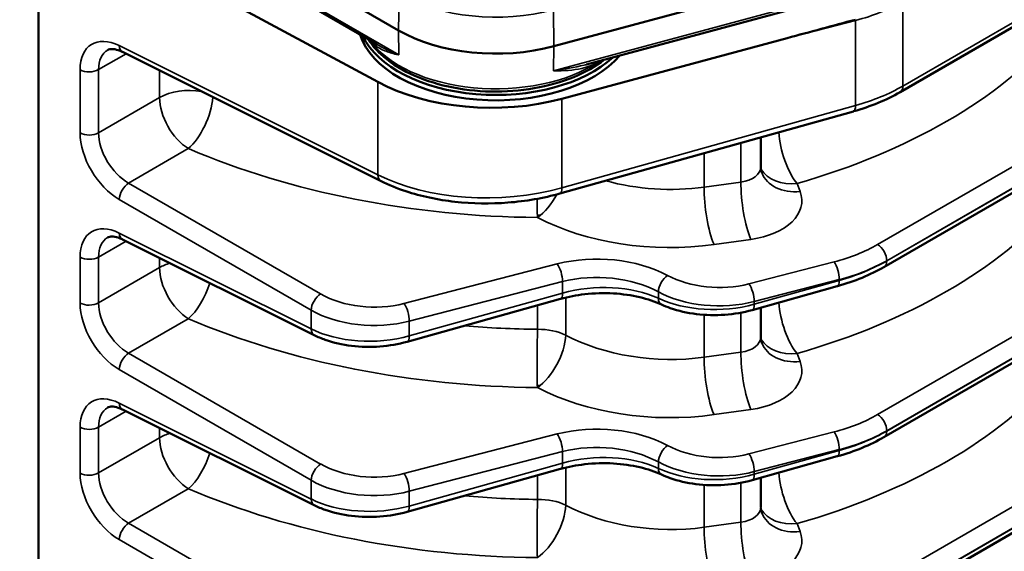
# Model space of a CAD drawing. Header units: inches. Extents: x 1 to 237, y 4 to 150.
# Tile 159 of 237: x 168.85 to 173.28, y 94.25 to 96.64. Entities that reach past the tile are written whole.
import ezdxf

# ---------------------------------------------------------------- set-up
doc = ezdxf.new("R2010")
doc.units = ezdxf.units.IN
doc.header["$LTSCALE"] = 7
doc.header["$MEASUREMENT"] = 0
doc.layers.add('Visible (ANSI)', color=7, linetype='Continuous', lineweight=50)
doc.layers.add('Visible Narrow (ANSI)', color=7, linetype='Continuous', lineweight=35)

msp = doc.modelspace()

# ---------------------------------------------------------------- linework, layer by layer
at = {"layer": 'Visible (ANSI)'}
for p, q in [((170.5533, 96.5942), (167.5469, 98.33)), ((170.4581, 96.5302), (169.1589, 97.2802)), ((170.461, 96.362), (168.9334, 97.1845)), ((168.9334, 90.6121), (168.9334, 97.1845)), ((172.8121, 96.3159), (174.095, 97.0566)), ((172.7278, 96.9197), (171.2537, 96.5229)), ((172.7213, 96.7964), (171.4007, 96.4409)), ((172.3034, 96.5593), (171.2894, 96.2863)), ((170.4751, 95.9155), (169.3104, 96.4971)), ((171.3152, 96.4223), (171.3152, 96.4223)), ((171.334, 96.4156), (171.334, 96.4156)), ((172.602, 96.2295), (171.2802, 95.8595)), ((172.7393, 95.5288), (173.9424, 96.2234)), ((172.1845, 96.1127), (172.1845, 95.9799)), ((170.1745, 95.2221), (169.3104, 95.6536)), ((171.3687, 95.561), (171.3687, 95.561)), ((171.7195, 95.5129), (171.7195, 95.5129)), ((172.7393, 94.7633), (173.9424, 95.458)), ((172.5292, 95.4424), (172.1462, 95.3352)), ((171.2829, 95.3855), (170.593, 95.1924)), ((172.1845, 95.346), (172.1845, 95.2144)), ((170.1745, 94.4566), (169.3104, 94.8881)), ((171.3687, 94.7955), (171.3687, 94.7955)), ((171.7195, 94.7474), (171.7195, 94.7474)), ((172.7393, 93.9979), (173.9424, 94.6925)), ((172.5292, 94.677), (172.1462, 94.5697)), ((171.2829, 94.6201), (170.593, 94.4269)), ((172.1845, 94.5805), (172.1845, 94.449)), ((172.2869, 94.4961), (172.2869, 94.4961)), ((172.2869, 94.4961), (172.2869, 94.4961))]:
    msp.add_line(p, q, dxfattribs=at)
for centre in [(171.977, 95.9949), (171.977, 95.2294)]:
    msp.add_arc(centre, 0.19, 309.4762, 309.4796, dxfattribs=at)
for centre, major_axis, ratio, start_param, end_param in [((172.2527, 96.6221), (9.1066, 2.4515), 0.007827, 4.715851, 4.749659), ((170.9917, 96.6371), (-0.62, 0), 0.57735, 0.175606, 2.69064), ((170.9917, 96.6615), (-0.62, 0), 0.57735, 0.266073, 2.585455), ((170.9917, 96.8473), (-0.62, 0), 0.57735, 0.785398, 2.007129), ((170.9917, 96.6615), (0.5838, 0), 0.57735, 3.5908, 3.590822), ((170.9917, 96.6615), (0.5838, 0), 0.57735, 5.569703, 5.569723), ((170.9725, 96.6787), (-0.75, 0), 0.57735, 0.820305, 2.007129), ((172.5858, 96.2873), (0.0162, -0.0578), 0.338147, 0, 0.005748), ((172.3666, 96.0217), (-0.1774, -0.068), 0.778131, 6.282981, 6.283185), ((172.513, 95.5002), (0.0162, -0.0578), 0.338147, 0, 0.005752), ((171.2667, 95.4433), (0.0162, -0.0578), 0.338147, 0, 0.005754), ((172.3666, 95.2563), (-0.1774, -0.068), 0.778131, 6.282984, 6.283185), ((172.513, 94.7348), (0.0162, -0.0578), 0.338147, 0, 0.005755), ((171.2667, 94.6779), (0.0162, -0.0578), 0.338147, 0, 0.005757), ((172.3666, 94.4908), (-0.1774, -0.068), 0.778131, 6.282988, 6.283185)]:
    msp.add_ellipse(centre, major_axis=major_axis, ratio=ratio, start_param=start_param, end_param=end_param, dxfattribs=at)
for points, knots in [([(171.4809, 96.4625), (171.4418, 96.4319), (171.395, 96.4054), (171.2883, 96.3614), (171.228, 96.3444), (171.1018, 96.3225), (171.0359, 96.3176), (170.9049, 96.3203), (170.8398, 96.3279), (170.7167, 96.3548), (170.6587, 96.3742), (170.5553, 96.4234), (170.5101, 96.4532), (170.4517, 96.5078), (170.4329, 96.5299), (170.4179, 96.5533)], [2.991201, 2.991201, 2.991201, 2.991201, 3.307212, 3.307212, 3.635583, 3.635583, 3.962543, 3.962543, 4.288991, 4.288991, 4.616219, 4.616219, 4.944785, 4.944785, 5.143891, 5.143891, 5.143891, 5.143891]), ([(169.3098, 96.4974), (169.2975, 96.5035), (169.2858, 96.5072), (169.2666, 96.5104), (169.259, 96.5101), (169.2498, 96.5081), (169.247, 96.507), (169.2442, 96.5054)], [0.0029567, 0.0029567, 0.0029567, 0.0029567, 0.1483878, 0.1483878, 0.2928854, 0.2928854, 0.3917735, 0.3917735, 0.3917735, 0.3917735]), ([(171.2803, 95.8596), (171.2068, 95.839), (171.1268, 95.8251), (170.9673, 95.8129), (170.8857, 95.8142), (170.7305, 95.8314), (170.655, 95.8475), (170.5472, 95.883), (170.5096, 95.8983), (170.4749, 95.9156)], [0, 0, 0, 0, 0.614706, 0.614706, 1.221838, 1.221838, 1.827469, 1.827469, 2.179417, 2.179417, 2.179417, 2.179417]), ([(169.3098, 95.6539), (169.2973, 95.66), (169.2854, 95.6638), (169.2664, 95.667), (169.2592, 95.6666), (169.25, 95.6646), (169.247, 95.6634), (169.2441, 95.6617)], [0.0029377, 0.0029377, 0.0029377, 0.0029377, 0.1501321, 0.1501321, 0.2929199, 0.2929199, 0.3923362, 0.3923362, 0.3923362, 0.3923362]), ([(171.7376, 95.3601), (171.7089, 95.3734), (171.6754, 95.3848), (171.6027, 95.4019), (171.5624, 95.4078), (171.479, 95.4127), (171.4346, 95.4115), (171.3547, 95.4024), (171.3179, 95.3954), (171.2838, 95.3859)], [0, 0, 0, 0, 0.303986, 0.303986, 0.618322, 0.618322, 0.94778, 0.94778, 1.236731, 1.236731, 1.236731, 1.236731]), ([(172.1463, 95.3353), (172.1073, 95.3244), (172.0651, 95.3173), (171.9803, 95.3111), (171.9366, 95.312), (171.8538, 95.3221), (171.8136, 95.3313), (171.7636, 95.3488), (171.7503, 95.3542), (171.7376, 95.3601)], [0, 0, 0, 0, 0.323485, 0.323485, 0.648899, 0.648899, 0.97247, 0.97247, 1.095002, 1.095002, 1.095002, 1.095002]), ([(170.5931, 95.1925), (170.5542, 95.1816), (170.5121, 95.1745), (170.4274, 95.1683), (170.3838, 95.1692), (170.3008, 95.1792), (170.2605, 95.1884), (170.2066, 95.2074), (170.1899, 95.2144), (170.1743, 95.2222)], [0, 0, 0, 0, 0.322848, 0.322848, 0.648074, 0.648074, 0.972643, 0.972643, 1.12824, 1.12824, 1.12824, 1.12824]), ([(169.3098, 94.8884), (169.2975, 94.8945), (169.2858, 94.8982), (169.2666, 94.9014), (169.259, 94.9011), (169.2498, 94.8991), (169.247, 94.898), (169.2442, 94.8964)], [0.0029259, 0.0029259, 0.0029259, 0.0029259, 0.1483971, 0.1483971, 0.292897, 0.292897, 0.3917701, 0.3917701, 0.3917701, 0.3917701]), ([(171.7376, 94.5946), (171.7089, 94.608), (171.6754, 94.6193), (171.6027, 94.6365), (171.5624, 94.6423), (171.4789, 94.6473), (171.4346, 94.646), (171.3547, 94.6369), (171.3179, 94.6299), (171.2838, 94.6204)], [0, 0, 0, 0, 0.303992, 0.303992, 0.618333, 0.618333, 0.947788, 0.947788, 1.236734, 1.236734, 1.236734, 1.236734]), ([(172.1463, 94.5699), (172.1066, 94.5588), (172.0637, 94.5515), (171.9781, 94.5455), (171.9343, 94.5467), (171.8521, 94.5571), (171.8125, 94.5662), (171.7632, 94.5836), (171.7501, 94.5888), (171.7376, 94.5946)], [0, 0, 0, 0, 0.329206, 0.329206, 0.654977, 0.654977, 0.974423, 0.974423, 1.094974, 1.094974, 1.094974, 1.094974]), ([(170.5931, 94.427), (170.5542, 94.4161), (170.5121, 94.409), (170.4274, 94.4028), (170.3838, 94.4037), (170.3008, 94.4137), (170.2605, 94.423), (170.2066, 94.4419), (170.1899, 94.4489), (170.1743, 94.4567)], [0, 0, 0, 0, 0.322852, 0.322852, 0.64808, 0.64808, 0.972646, 0.972646, 1.128242, 1.128242, 1.128242, 1.128242])]:
    msp.add_open_spline(points, degree=3, knots=knots, dxfattribs=at)
for points in [[(170.4564, 96.5311), (170.4569, 96.5309), (170.4573, 96.5306), (170.4578, 96.5303)], [(171.4007, 96.4409), (171.401, 96.441), (171.4013, 96.4411), (171.4016, 96.4412)], [(172.8123, 96.316), (172.7512, 96.2808), (172.6795, 96.2514), (172.6029, 96.2299)], [(172.1845, 95.9799), (172.1845, 95.9704), (172.1865, 95.9609), (172.1892, 95.9538)], [(171.1903, 95.7605), (171.1865, 95.7604), (171.1826, 95.7604), (171.1788, 95.7604)], [(172.7395, 95.5289), (172.6784, 95.4937), (172.6067, 95.4643), (172.5301, 95.4428)], [(172.1845, 95.2127), (172.1847, 95.2039), (172.1866, 95.1951), (172.1892, 95.1883)], [(171.1903, 94.995), (171.1865, 94.995), (171.1826, 94.9949), (171.1788, 94.9949)], [(172.7395, 94.7635), (172.6784, 94.7282), (172.6067, 94.6988), (172.5301, 94.6773)], [(172.1845, 94.4472), (172.1847, 94.4384), (172.1866, 94.4296), (172.1892, 94.4228)]]:
    msp.add_open_spline(points, degree=3, dxfattribs=at)
at = {"layer": 'Visible Narrow (ANSI)'}
for p, q in [((170.5558, 96.4835), (169.1525, 97.2937)), ((174.1074, 97.084), (172.8245, 96.3434)), ((172.7263, 96.8095), (171.2522, 96.4126)), ((170.557, 96.7574), (170.5533, 96.5942)), ((171.2515, 96.6867), (171.2537, 96.5229)), ((172.8245, 96.3434), (172.8245, 96.724)), ((172.3034, 96.5593), (172.6111, 96.6388)), ((172.6111, 96.6388), (172.6111, 96.2559)), ((170.5533, 96.5942), (170.5558, 96.4835)), ((170.461, 95.9438), (169.2963, 96.5255)), ((171.2537, 96.5229), (171.2522, 96.4126)), ((169.2031, 96.4174), (169.3269, 96.4889)), ((169.1197, 96.4165), (169.1197, 96.1324)), ((169.2031, 96.1332), (169.2031, 96.4174)), ((169.4778, 96.4135), (169.4778, 96.2918)), ((170.461, 96.362), (170.461, 95.9438)), ((172.8245, 96.3417), (172.8245, 96.3417)), ((169.4778, 96.2918), (169.2031, 96.1332)), ((173.9139, 96.3248), (172.7108, 95.6302)), ((171.2894, 95.8859), (171.2894, 96.2863)), ((172.6111, 96.2559), (171.2894, 95.8859)), ((172.7517, 95.5576), (173.9549, 96.2522)), ((173.9549, 96.2509), (172.7517, 95.5563)), ((172.0956, 96.0878), (172.0956, 95.9116)), ((169.3387, 95.9067), (169.6074, 96.0619)), ((171.9298, 96.0413), (171.9298, 95.8884)), ((170.4612, 95.9404), (170.4612, 95.9404)), ((170.2027, 95.4079), (169.3387, 95.9067)), ((172.0956, 95.9116), (171.9298, 95.8884)), ((172.3619, 95.8694), (172.3482, 95.9052)), ((171.2887, 95.8739), (171.2887, 95.8739)), ((169.2963, 95.8333), (170.1603, 95.3344)), ((172.1146, 95.7358), (172.1146, 95.7358)), ((170.1603, 95.2504), (169.2963, 95.6819)), ((169.2031, 95.5738), (169.3269, 95.6453)), ((171.9743, 95.6301), (172.1401, 95.6533)), ((169.1197, 95.573), (169.1197, 95.3669)), ((169.2031, 95.3677), (169.2031, 95.5738)), ((169.4778, 95.57), (169.4778, 95.5263)), ((171.2682, 95.5431), (170.5783, 95.3648)), ((172.5145, 95.552), (172.1315, 95.453)), ((173.9139, 95.5594), (172.7108, 94.8647)), ((172.7517, 95.5563), (172.7517, 95.5576)), ((172.7517, 95.5546), (172.7517, 95.5546)), ((169.4778, 95.5263), (169.2031, 95.3677)), ((170.6022, 95.2853), (171.2921, 95.4636)), ((171.2921, 95.4636), (171.2921, 95.4119)), ((172.1553, 95.3735), (172.5383, 95.4725)), ((172.5383, 95.4688), (172.1553, 95.3616)), ((172.5383, 95.4725), (172.5383, 95.4688)), ((172.7517, 94.7921), (173.9549, 95.4868)), ((173.9549, 95.4854), (172.7517, 94.7908)), ((171.2921, 95.4119), (170.6022, 95.2188)), ((171.7237, 95.4171), (171.7237, 95.3883)), ((171.1796, 95.3566), (171.1796, 95.2487)), ((171.3063, 95.2228), (171.3063, 95.3917)), ((172.1553, 95.3616), (172.1553, 95.3735)), ((170.1603, 95.3344), (170.1603, 95.2504)), ((171.9298, 95.3138), (171.9298, 95.1229)), ((172.0956, 95.3236), (172.0956, 95.1461)), ((172.1546, 95.3496), (172.1546, 95.3497)), ((169.3387, 95.1413), (169.6074, 95.2964)), ((170.6022, 95.2188), (170.6022, 95.2853)), ((170.1605, 95.247), (170.1605, 95.247)), ((170.6014, 95.2068), (170.6014, 95.2068)), ((170.2027, 94.6424), (169.3387, 95.1413)), ((172.0956, 95.1461), (171.9298, 95.1229)), ((172.3619, 95.1039), (172.3482, 95.1398)), ((169.2963, 95.0678), (170.1603, 94.569)), ((172.1135, 94.9757), (172.1135, 94.9757)), ((170.1603, 94.4849), (169.2963, 94.9165)), ((169.2031, 94.8084), (169.3269, 94.8799)), ((171.9743, 94.8646), (172.1401, 94.8878)), ((169.1197, 94.8075), (169.1197, 94.6014)), ((169.2031, 94.6023), (169.2031, 94.8084)), ((169.4778, 94.8045), (169.4778, 94.7609)), ((172.5145, 94.7866), (172.1315, 94.6876)), ((173.9139, 94.7939), (172.7108, 94.0993)), ((172.7517, 94.7908), (172.7517, 94.7921)), ((172.7517, 94.7891), (172.7517, 94.7891)), ((169.4778, 94.7609), (169.2031, 94.6023)), ((171.2682, 94.7776), (170.5783, 94.5993)), ((170.6022, 94.5198), (171.2921, 94.6981)), ((171.2921, 94.6981), (171.2921, 94.6465)), ((172.1553, 94.6081), (172.5383, 94.7071)), ((172.5383, 94.7034), (172.1553, 94.5961)), ((172.5383, 94.7071), (172.5383, 94.7034)), ((172.7517, 94.0267), (173.9549, 94.7213)), ((173.9549, 94.72), (172.7517, 94.0253)), ((171.2921, 94.6465), (170.6022, 94.4533)), ((171.7237, 94.6516), (171.7237, 94.6228)), ((171.3063, 94.4574), (171.3063, 94.6262)), ((172.1553, 94.5961), (172.1553, 94.6081)), ((170.1603, 94.569), (170.1603, 94.4849)), ((171.1796, 94.5912), (171.1796, 94.4832)), ((172.0956, 94.5581), (172.0956, 94.3806)), ((172.1546, 94.5842), (172.1546, 94.5842)), ((169.3387, 94.3758), (169.6074, 94.531)), ((170.6022, 94.4533), (170.6022, 94.5198)), ((171.9298, 94.5484), (171.9298, 94.3574)), ((170.1605, 94.4815), (170.1605, 94.4815)), ((170.6014, 94.4413), (170.6014, 94.4414)), ((172.0956, 94.3806), (171.9298, 94.3574)), ((170.2027, 93.8769), (169.3387, 94.3758)), ((172.3619, 94.3385), (172.3482, 94.3743)), ((169.2963, 94.3024), (170.1603, 93.8035))]:
    msp.add_line(p, q, dxfattribs=at)
for centre, major_axis, ratio, start_param, end_param in [((170.9917, 97.0084), (0.6148, 0), 0.57735, 3.926991, 5.148721), ((172.2942, 97.0481), (0.7499, -0.0196), 0.594023, 5.164269, 5.513335), ((172.5604, 96.7016), (-0.03, 0.1162), 0.351937, 4.053341, 4.087148), ((169.3027, 96.318), (0.1318, -0.2126), 0.597134, 2.372386, 3.908276), ((171.1208, 97.3602), (2.6895, -0.0843), 0.597134, 5.20492, 5.828085), ((169.3372, 96.5508), (-0.0268, -0.0537), 0.576647, 5.463532, 6.283185), ((170.9917, 96.6862), (-0.6148, 0), 0.57735, 0.394455, 2.417343), ((170.5044, 95.9981), (0.8798, -0.0276), 0.597134, 1.630151, 1.630169), ((169.3436, 96.3434), (-0.1018, 0.1605), 0.603211, 6.258079, 7.043418), ((171.163, 96.6419), (-0.3845, 0.0609), 0.628332, 2.515748, 2.555117), ((171.4754, 96.4385), (-0.0159, 0.0266), 0.637133, 0.589342, 0.750558), ((169.1606, 96.4419), (0.06, 0), 0.57735, 3.961897, 5.497787), ((169.6121, 96.2142), (-0.19, 0), 0.57735, 4.423003, 5.497787), ((172.2942, 96.6299), (-0.7499, -0.0202), 0.558522, 1.99207, 2.341136), ((172.7821, 96.3679), (0.03, -0.052), 0.57735, 0.006124, 0.785398), ((169.6121, 96.2142), (-0.095, 0.1645), 0.57735, 0.785398, 2.321288), ((169.6121, 96.2142), (-0.0746, -0.1748), 0.439272, 0.72711, 2.217621), ((172.5858, 96.2873), (0.0162, -0.0578), 0.338147, 0.005748, 0.904824), ((169.1606, 96.1577), (0.06, 0), 0.57735, 3.961897, 5.497787), ((169.3027, 96.0339), (0.1318, -0.2126), 0.597134, 3.908276, 5.444165), ((169.3436, 96.0592), (-0.1018, 0.1605), 0.603211, 0.760232, 2.296122), ((172.3528, 96.0576), (-0.19, 0), 0.57735, 5.740459, 5.800726), ((172.3528, 96.0576), (0.0523, -0.1827), 0.378714, 4.165662, 5.581891), ((171.1208, 97.3602), (2.6895, -0.0843), 0.597134, 4.133613, 4.752788), ((172.0645, 95.9862), (-0.1198, 0.0103), 0.626627, 1.886438, 3.195435), ((170.9725, 96.2598), (-0.7499, -0.0202), 0.558522, 0.805246, 1.99207), ((170.5019, 95.9691), (-0.0268, -0.0537), 0.576647, 5.463532, 6.27646), ((172.3528, 96.0576), (-0.1774, -0.068), 0.778131, 0.14827, 1.255541), ((172.3666, 96.0217), (-0.1774, -0.068), 0.778131, 0, 1.255541), ((172.3085, 95.8825), (-0.1198, 0.0103), 0.626627, 4.714842, 4.715003), ((169.3372, 95.8586), (0.03, 0.052), 0.536374, 0.786007, 2.355586), ((171.7512, 96.2949), (-0.6898, 0.0279), 0.602438, 1.201997, 1.856921), ((171.979, 95.7824), (0.0263, -0.1882), 0.221372, 4.0836, 5.624168), ((172.1448, 95.8056), (0.0263, -0.1882), 0.221372, 4.0836, 5.624168), ((171.1838, 95.9045), (-0.0882, -0.1683), 0.506103, 0.764764, 1.547478), ((171.2641, 95.9173), (0.0162, -0.0578), 0.338147, 0.005746, 0.904824), ((172.0598, 95.8338), (0.3099, -0.0097), 0.597134, 4.992904, 6.528793), ((171.1838, 95.9045), (0.0014, 0.19), 0.031638, 1.939976, 2.501279), ((171.1208, 96.5948), (2.6895, -0.0843), 0.597134, 5.20492, 5.828085), ((169.3027, 95.4745), (0.1318, -0.2126), 0.597134, 2.372386, 3.908276), ((171.7465, 96.1426), (0.8798, -0.0276), 0.597134, 4.030308, 4.992904), ((169.3372, 95.7073), (-0.0268, -0.0537), 0.576647, 5.463532, 6.283185), ((169.3436, 95.4998), (-0.1018, 0.1605), 0.603211, 6.259256, 7.043418), ((172.2229, 95.9316), (-0.6899, 0.0216), 0.597134, 2.025844, 2.37491), ((172.7093, 95.5821), (-0.03, 0.052), 0.57735, 3.926991, 5.462881), ((171.4626, 95.29), (-0.4599, 0.0144), 0.597134, 4.014987, 5.167437), ((169.1606, 95.5983), (0.06, 0), 0.57735, 3.961897, 5.497787), ((171.1254, 94.6281), (-2.4995, 0.0845), 0.598605, 5.65982, 5.65983), ((169.6121, 95.4488), (-0.19, 0), 0.57735, 5.18759, 5.497787), ((171.2667, 95.495), (-0.015, 0.0581), 0.351937, 4.053341, 5.591336), ((172.513, 95.5039), (-0.015, 0.0581), 0.351937, 4.053341, 5.591336), ((172.2214, 95.8835), (0.7499, -0.0216), 0.595581, 5.165845, 5.51491), ((172.2214, 95.8428), (-0.7499, -0.0202), 0.558522, 1.99207, 2.341136), ((172.7093, 95.5808), (0.03, -0.052), 0.57735, 0.006125, 0.785398), ((169.6121, 95.4488), (-0.095, 0.1645), 0.57735, 0.785398, 2.321288), ((171.4611, 95.2419), (0.3999, -0.0145), 0.600032, 0.876425, 2.028875), ((171.7631, 95.4432), (0.0285, 0.0528), 0.515572, 0.771085, 2.339465), ((171.9878, 95.6401), (-0.3399, 0.0107), 0.597134, 0.873394, 2.025844), ((169.6121, 95.4488), (-0.0746, -0.1748), 0.439272, 0.72711, 1.802576), ((171.4611, 95.2149), (-0.3999, -0.0134), 0.553735, 3.977751, 5.130201), ((172.13, 95.4049), (-0.015, 0.0581), 0.351937, 4.053341, 5.591336), ((172.513, 95.5002), (0.0162, -0.0578), 0.338147, 0.005752, 0.904824), ((170.2013, 95.3598), (0.03, 0.052), 0.536374, 0.786007, 2.355586), ((170.4346, 95.5518), (-0.3399, 0.0107), 0.597134, 0.83902, 2.025844), ((171.2667, 95.4433), (0.0162, -0.0578), 0.338147, 0.005754, 0.904824), ((171.9863, 95.5919), (0.4, -0.0106), 0.594218, 4.012015, 5.164465), ((169.1606, 95.3922), (0.06, 0), 0.57735, 3.961897, 5.497787), ((169.3027, 95.2684), (0.1318, -0.2126), 0.597134, 3.908276, 5.444165), ((169.3436, 95.2937), (-0.1018, 0.1605), 0.603211, 0.760232, 2.296122), ((170.5768, 95.3167), (-0.015, 0.0581), 0.351937, 4.053341, 5.591336), ((171.7631, 95.4144), (-0.0253, -0.0544), 0.555774, 5.44878, 6.276369), ((171.9863, 95.5618), (-0.4, -0.01), 0.559973, 0.840697, 1.993147), ((172.13, 95.393), (0.0162, -0.0578), 0.338147, 0.00575, 0.904824), ((172.3528, 95.2921), (0.0523, -0.1827), 0.378714, 4.172975, 5.581891), ((170.4331, 95.5037), (0.4, -0.0106), 0.594218, 3.977642, 5.164465), ((172.3528, 95.2921), (-0.19, 0), 0.57735, 5.758812, 5.800726), ((171.1208, 96.5948), (2.6895, -0.0843), 0.597134, 4.133613, 4.752788), ((170.2013, 95.2757), (-0.0268, -0.0537), 0.576647, 5.463532, 6.276452), ((170.4331, 95.419), (-0.4, -0.01), 0.559973, 0.806323, 1.993147), ((171.1254, 96.7471), (-2.4995, 0.0845), 0.598605, 1.480902, 1.612723), ((171.1838, 95.139), (0.0014, 0.19), 0.031638, 0.955692, 2.501279), ((171.1838, 95.139), (-0.0882, -0.1683), 0.506103, 0.764764, 2.332611), ((171.1838, 95.139), (-0.19, 0), 0.57735, 4.011593, 4.734073), ((171.7512, 95.5294), (-0.6898, 0.0279), 0.602438, 0.894326, 1.856921), ((170.5768, 95.2502), (0.0162, -0.0578), 0.338147, 0.005749, 0.904824), ((172.0645, 95.2207), (-0.1198, 0.0103), 0.626627, 1.886438, 3.195435), ((172.3528, 95.2921), (-0.1774, -0.068), 0.778131, 0.147915, 1.255541), ((172.3666, 95.2563), (-0.1774, -0.068), 0.778131, 0, 1.255541), ((172.3085, 95.1252), (-0.1198, 0.0099), 0.62514, 4.746605, 4.746702), ((169.3372, 95.0932), (0.03, 0.052), 0.536374, 0.786007, 2.355586), ((172.1448, 95.0402), (0.0263, -0.1882), 0.221372, 4.0836, 5.624168), ((171.979, 95.017), (0.0263, -0.1882), 0.221372, 4.0836, 5.624168), ((172.0598, 95.0684), (0.3099, -0.0097), 0.597134, 4.992904, 6.528793), ((171.1254, 93.6852), (2.4996, 0.0784), 0.555279, 1.532472, 1.532493), ((171.1208, 95.8293), (2.6895, -0.0843), 0.597134, 5.20492, 5.828085), ((169.3027, 94.709), (0.1318, -0.2126), 0.597134, 2.372386, 3.908276), ((171.7465, 95.3771), (0.8798, -0.0276), 0.597134, 4.030308, 4.992904), ((169.3372, 94.9418), (-0.0268, -0.0537), 0.576647, 5.463532, 6.283185), ((169.3436, 94.7344), (-0.1018, 0.1605), 0.603211, 6.258068, 7.043418), ((172.2229, 95.1661), (-0.6899, 0.0216), 0.597134, 2.025844, 2.37491), ((172.7093, 94.8166), (-0.03, 0.052), 0.57735, 3.926991, 5.462881), ((169.1606, 94.8329), (0.06, 0), 0.57735, 3.961897, 5.497787), ((171.1254, 93.8627), (-2.4995, 0.0845), 0.598605, 5.65982, 5.65983), ((169.6121, 94.6833), (-0.19, 0), 0.57735, 5.18759, 5.497787), ((171.4626, 94.5246), (-0.4599, 0.0144), 0.597134, 4.014987, 5.167437), ((172.513, 94.7385), (-0.015, 0.0581), 0.351937, 4.053341, 5.591336), ((172.2214, 95.118), (0.7499, -0.0216), 0.595581, 5.165845, 5.51491), ((172.2214, 95.0773), (-0.7499, -0.0202), 0.558522, 1.99207, 2.341136), ((172.7093, 94.8153), (0.03, -0.052), 0.57735, 0.006126, 0.785398), ((169.6121, 94.6833), (-0.095, 0.1645), 0.57735, 0.785398, 2.321288), ((171.2667, 94.7295), (-0.015, 0.0581), 0.351937, 4.053341, 5.591336), ((171.4611, 94.4765), (0.3999, -0.0145), 0.600032, 0.876425, 2.028875), ((169.6121, 94.6833), (-0.0746, -0.1748), 0.439272, 0.72711, 1.802576), ((171.7631, 94.6777), (0.0285, 0.0528), 0.515572, 0.771085, 2.339465), ((171.9878, 94.8746), (-0.3399, 0.0107), 0.597134, 0.873394, 2.025844), ((172.513, 94.7348), (0.0162, -0.0578), 0.338147, 0.005755, 0.904824), ((171.2667, 94.6779), (0.0162, -0.0578), 0.338147, 0.005757, 0.904824), ((171.4611, 94.4495), (-0.3999, -0.0134), 0.553735, 3.977751, 5.130201), ((171.9863, 94.8265), (0.4, -0.0106), 0.594218, 4.012015, 5.164465), ((172.13, 94.6395), (-0.015, 0.0581), 0.351937, 4.053341, 5.591336), ((169.1606, 94.6268), (0.06, 0), 0.57735, 3.961897, 5.497787), ((169.3436, 94.5283), (-0.1018, 0.1605), 0.603211, 0.760232, 2.296122), ((170.2013, 94.5943), (0.03, 0.052), 0.536374, 0.786007, 2.355586), ((170.4346, 94.7863), (-0.3399, 0.0107), 0.597134, 0.83902, 2.025844), ((171.7631, 94.6489), (-0.0253, -0.0544), 0.555774, 5.44878, 6.276367), ((171.9863, 94.7963), (-0.4, -0.01), 0.559973, 0.840697, 1.993147), ((172.3528, 94.5266), (0.0523, -0.1827), 0.378714, 4.172975, 5.581891), ((169.3027, 94.5029), (0.1318, -0.2126), 0.597134, 3.908276, 5.444165), ((170.4331, 94.7382), (0.4, -0.0106), 0.594218, 3.977642, 5.164465), ((170.5768, 94.5512), (-0.015, 0.0581), 0.351937, 4.053341, 5.591336), ((172.13, 94.6275), (0.0162, -0.0578), 0.338147, 0.005753, 0.904824), ((172.3528, 94.5266), (-0.19, 0), 0.57735, 5.758812, 5.800726), ((171.1208, 95.8293), (2.6895, -0.0843), 0.597134, 4.133613, 4.752788), ((170.2013, 94.5103), (-0.0268, -0.0537), 0.576647, 5.463532, 6.276451), ((170.4331, 94.6535), (-0.4, -0.01), 0.559973, 0.806323, 1.993147), ((171.1254, 95.9816), (-2.4995, 0.0845), 0.598605, 1.480902, 1.612723), ((171.1838, 94.3735), (0.0014, 0.19), 0.031638, 0.955692, 2.501279), ((171.1838, 94.3735), (-0.19, 0), 0.57735, 4.011593, 4.734073), ((170.5768, 94.4847), (0.0162, -0.0578), 0.338147, 0.005752, 0.904824), ((171.1838, 94.3735), (-0.0882, -0.1683), 0.506103, 0.764764, 2.332611), ((171.7512, 94.764), (-0.6898, 0.0279), 0.602438, 0.894326, 1.856921), ((172.0645, 94.4552), (-0.1198, 0.0103), 0.626627, 1.886438, 3.195435), ((172.3528, 94.5266), (-0.1774, -0.068), 0.778131, 0.147915, 1.255541), ((172.1448, 94.2747), (0.0263, -0.1882), 0.221372, 4.0836, 5.624168), ((172.3666, 94.4908), (-0.1774, -0.068), 0.778131, 0, 1.255541), ((169.3372, 94.3277), (0.03, 0.052), 0.536374, 0.786007, 2.355586), ((171.979, 94.2515), (0.0263, -0.1882), 0.221372, 4.0836, 5.624168), ((172.0598, 94.3029), (0.3099, -0.0097), 0.597134, 4.992904, 6.528793), ((171.1208, 95.0638), (2.6895, -0.0843), 0.597134, 5.20492, 5.828085)]:
    msp.add_ellipse(centre, major_axis=major_axis, ratio=ratio, start_param=start_param, end_param=end_param, dxfattribs=at)
for points, knots in [([(170.425, 96.5493), (170.4339, 96.5385), (170.4438, 96.5297), (170.4579, 96.52), (170.4611, 96.5179), (170.473, 96.5109), (170.4821, 96.5064), (170.5079, 96.4957), (170.5254, 96.4905), (170.5479, 96.4852), (170.5516, 96.4844), (170.5555, 96.4836), (170.5557, 96.4836), (170.5558, 96.4835)], [0.0801453, 0.0801453, 0.0801453, 0.0801453, 0.2650366, 0.2650366, 0.3179134, 0.3179134, 0.4557729, 0.4557729, 0.6867098, 0.6867098, 0.7314921, 0.7314921, 0.7333518, 0.7333518, 0.7333518, 0.7333518]), ([(170.5558, 96.4835), (170.5557, 96.4836), (170.5555, 96.4837), (170.531, 96.4935), (170.4978, 96.5083), (170.4669, 96.525), (170.4581, 96.5301)], [-0.7333518, -0.7333518, -0.7333518, -0.7333518, -0.7314921, -0.7314921, -0.4557729, -0.3416721, -0.3416721, -0.3416721, -0.3416721]), ([(171.2522, 96.4126), (171.2524, 96.4126), (171.2526, 96.4126), (171.2974, 96.4118), (171.3538, 96.4149), (171.4171, 96.4331), (171.4408, 96.4442), (171.4522, 96.451)], [-0.0018595, -0.0018595, -0.0018595, -0.0018595, 0, 0, 0.4135811, 0.5514415, 0.6893019, 0.6893019, 0.6893019, 0.6893019]), ([(171.4007, 96.4409), (171.397, 96.4399), (171.3496, 96.4276), (171.2997, 96.419), (171.2526, 96.4127), (171.2524, 96.4127), (171.2522, 96.4126)], [-0.449147, -0.449147, -0.449147, -0.449147, -0.4135811, 0, 0, 0.0018595, 0.0018595, 0.0018595, 0.0018595])]:
    msp.add_open_spline(points, degree=3, knots=knots, dxfattribs=at)

doc.saveas('drawing.dxf')
